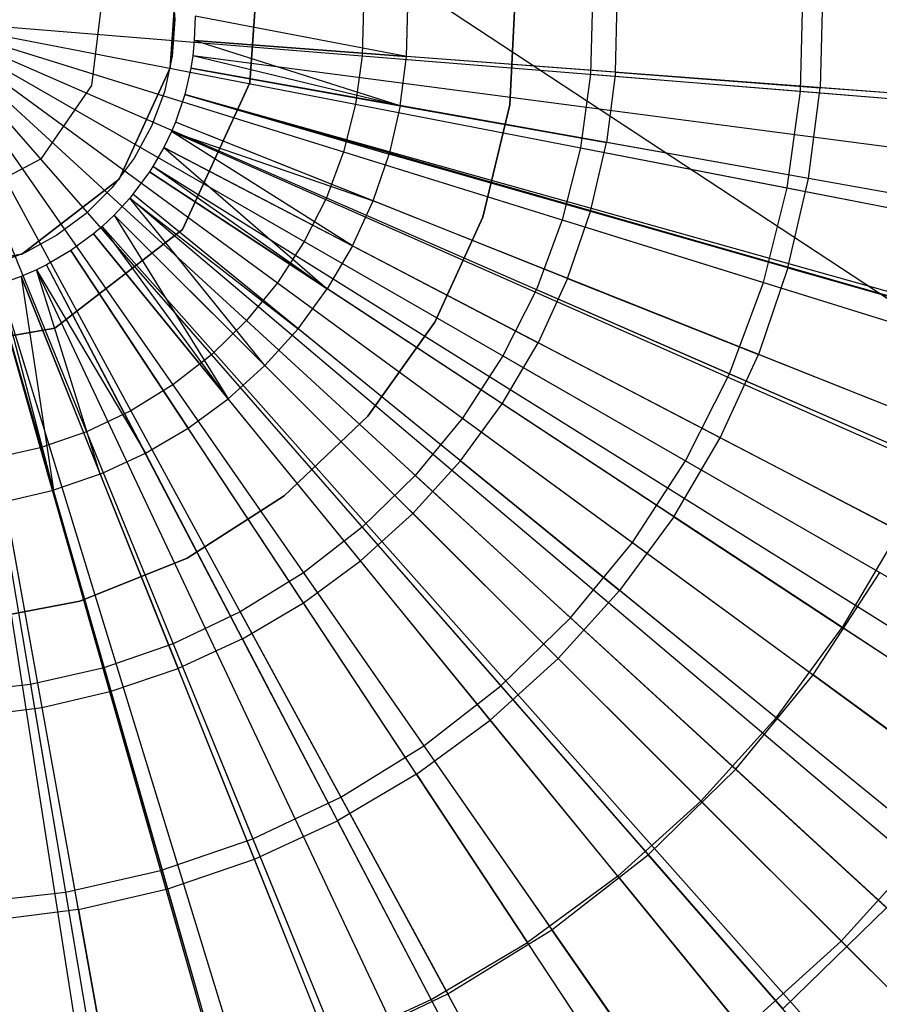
# Model space of a CAD drawing. Extents: x 0.2 to 44.2, y -21.9 to 24.
# Tile 138 of 239: x 8.4 to 9.7, y 7.2 to 8.6. Entities that reach past the tile are written whole.
import ezdxf

# ---------------------------------------------------------------- set-up
doc = ezdxf.new("R2010")
doc.units = 0
doc.header["$LTSCALE"] = 2.54
doc.layers.get('0').update_dxf_attribs({"color": 13, "linetype": 'CONTINUOUS'})

# ---------------------------------------------------------------- blocks, each defined once
blk = doc.blocks.new('GRUPUJ_2')
at = {"color": 0}
for p, q in [((4.65, 26.9068, 20.5161), (4.6539, 26.8528, 20.5161)), ((5.6135, 26.8875, 0.3487), (5.6101, 26.7518, 0.3487)), ((5.6135, 26.8875, 0.3487), (5.6101, 26.7518, 0.3487)), ((4.6472, 26.7816, 0.5161), (4.6533, 26.873, 0.5161)), ((4.6533, 26.873, 20.5161), (4.6472, 26.7816, 20.5161)), ((4.6472, 26.7816, 0.5161), (4.6533, 26.873, 0.5161)), ((4.6533, 26.873, 20.5161), (4.6472, 26.7816, 20.5161)), ((4.765, 26.7592, 20.5161), (4.7732, 26.8794, 20.5161)), ((4.7732, 26.8794, 0.5161), (4.765, 26.7592, 0.5161)), ((4.7732, 26.8794, 0.5161), (4.765, 26.7592, 0.5161)), ((4.765, 26.7592, 20.5161), (4.7732, 26.8794, 20.5161)), ((4.9973, 26.7981, 0.4979), (4.9991, 26.8716, 0.4979)), ((4.9973, 26.7981, 0.4979), (4.9991, 26.8716, 0.4979)), ((5.3066, 26.7748, 0.4307), (5.3092, 26.8796, 0.4307)), ((5.3066, 26.7748, 0.4307), (5.3092, 26.8796, 0.4307)), ((4.6838, 26.8577, 0.55), (4.6827, 26.8219, 0.55)), ((4.6838, 26.8577, 0.55), (4.6827, 26.8219, 0.55)), ((4.9973, 26.7981, 0.4979), (4.6838, 26.8577, 0.55)), ((4.9973, 26.7981, 0.4979), (4.6838, 26.8577, 0.55)), ((4.6539, 26.8528, 20.5161), (4.65, 26.7987, 20.5161)), ((4.6827, 26.8219, 0.55), (4.6804, 26.7993, 0.55)), ((4.6827, 26.8219, 0.55), (4.6804, 26.7993, 0.55)), ((4.6827, 26.8219, 0.55), (4.9973, 26.7981, 0.4979)), ((4.988, 26.7252, 0.4979), (4.6827, 26.8219, 0.55)), ((4.988, 26.7252, 0.4979), (4.6827, 26.8219, 0.55)), ((4.6827, 26.8219, 0.55), (4.9973, 26.7981, 0.4979)), ((6.5175, 26.6833), (4.6827, 26.8219, 0.55)), ((6.5175, 26.6833), (4.6827, 26.8219, 0.55)), ((4.65, 26.7987, 20.5161), (4.6385, 26.7457, 20.5161)), ((4.6804, 26.7993, 0.55), (4.6775, 26.7807, 0.55)), ((4.6804, 26.7993, 0.55), (4.6775, 26.7807, 0.55)), ((4.988, 26.7252, 0.4979), (4.6804, 26.7993, 0.55)), ((4.988, 26.7252, 0.4979), (4.6804, 26.7993, 0.55)), ((6.5047, 26.5596), (4.6804, 26.7993, 0.55)), ((6.5047, 26.5596), (4.6804, 26.7993, 0.55)), ((4.988, 26.7252, 0.4979), (4.9973, 26.7981, 0.4979)), ((4.988, 26.7252, 0.4979), (4.9973, 26.7981, 0.4979)), ((5.3066, 26.7748, 0.4307), (4.9973, 26.7981, 0.4979)), ((5.3066, 26.7748, 0.4307), (4.9973, 26.7981, 0.4979)), ((4.5714, 26.6163, 0.5161), (4.6472, 26.7816, 0.5161)), ((4.6472, 26.7816, 20.5161), (4.5714, 26.6163, 20.5161)), ((4.5714, 26.6163, 0.5161), (4.6472, 26.7816, 0.5161)), ((4.6472, 26.7816, 20.5161), (4.5714, 26.6163, 20.5161)), ((4.6472, 26.7816, 0.5161), (4.6472, 26.7816, 20.5161)), ((4.6472, 26.7816, 0.5161), (4.6472, 26.7816, 20.5161)), ((4.6775, 26.7807, 0.55), (4.6686, 26.742, 0.55)), ((4.6775, 26.7807, 0.55), (4.6686, 26.742, 0.55)), ((4.6775, 26.7807, 0.55), (4.988, 26.7252, 0.4979)), ((4.6775, 26.7807, 0.55), (4.988, 26.7252, 0.4979)), ((6.4888, 26.4572), (4.6775, 26.7807, 0.55)), ((6.4888, 26.4572), (4.6775, 26.7807, 0.55)), ((5.3066, 26.7748, 0.4307), (5.2934, 26.6707, 0.4307)), ((5.3066, 26.7748, 0.4307), (5.2934, 26.6707, 0.4307)), ((5.3066, 26.7748, 0.4307), (5.6101, 26.7518, 0.3487)), ((5.3066, 26.7748, 0.4307), (5.6101, 26.7518, 0.3487)), ((4.765, 26.7592, 0.5161), (4.6653, 26.5416, 0.5161)), ((4.6653, 26.5416, 20.5161), (4.765, 26.7592, 20.5161)), ((4.765, 26.7592, 0.5161), (4.6653, 26.5416, 0.5161)), ((4.6653, 26.5416, 20.5161), (4.765, 26.7592, 20.5161)), ((4.765, 26.7592, 20.5161), (4.765, 26.7592, 0.5161)), ((4.765, 26.7592, 20.5161), (4.765, 26.7592, 0.5161)), ((5.593, 26.6172, 0.3487), (5.6101, 26.7518, 0.3487)), ((5.593, 26.6172, 0.3487), (5.6101, 26.7518, 0.3487)), ((5.9081, 26.7293, 0.2518), (5.6101, 26.7518, 0.3487)), ((5.9081, 26.7293, 0.2518), (5.6101, 26.7518, 0.3487)), ((4.6385, 26.7457, 20.5161), (4.6195, 26.6949, 20.5161)), ((4.6686, 26.742, 0.55), (4.6547, 26.7009, 0.55)), ((4.6686, 26.742, 0.55), (4.6547, 26.7009, 0.55)), ((4.6686, 26.742, 0.55), (4.9715, 26.6536, 0.4979)), ((4.6686, 26.742, 0.55), (4.9715, 26.6536, 0.4979)), ((6.4375, 26.2351), (4.6686, 26.742, 0.55)), ((6.4403, 26.2451), (4.6686, 26.742, 0.55)), ((6.4403, 26.2451), (4.6686, 26.742, 0.55)), ((6.4375, 26.2351), (4.6686, 26.742, 0.55)), ((4.988, 26.7252, 0.4979), (4.9715, 26.6536, 0.4979)), ((4.988, 26.7252, 0.4979), (4.9715, 26.6536, 0.4979)), ((4.988, 26.7252, 0.4979), (5.2934, 26.6707, 0.4307)), ((4.988, 26.7252, 0.4979), (5.2934, 26.6707, 0.4307)), ((4.6195, 26.6949, 20.5161), (4.5936, 26.6473, 20.5161)), ((4.6547, 26.7009, 0.55), (4.6489, 26.687, 0.55)), ((4.6547, 26.7009, 0.55), (4.6489, 26.687, 0.55)), ((4.9477, 26.5841, 0.4979), (4.6547, 26.7009, 0.55)), ((4.9477, 26.5841, 0.4979), (4.6547, 26.7009, 0.55)), ((6.3639, 26.0194), (4.6547, 26.7009, 0.55)), ((6.3639, 26.0194), (4.6547, 26.7009, 0.55)), ((4.6489, 26.687, 0.55), (4.6374, 26.6632, 0.55)), ((4.6489, 26.687, 0.55), (4.6374, 26.6632, 0.55)), ((4.9171, 26.5173, 0.4979), (4.6489, 26.687, 0.55)), ((4.6489, 26.687, 0.55), (4.9477, 26.5841, 0.4979)), ((4.9171, 26.5173, 0.4979), (4.6489, 26.687, 0.55)), ((4.6489, 26.687, 0.55), (4.9477, 26.5841, 0.4979)), ((6.3317, 25.943), (4.6489, 26.687, 0.55)), ((6.3317, 25.943), (4.6489, 26.687, 0.55)), ((5.2698, 26.5685, 0.4307), (5.2934, 26.6707, 0.4307)), ((5.2698, 26.5685, 0.4307), (5.2934, 26.6707, 0.4307)), ((5.593, 26.6172, 0.3487), (5.2934, 26.6707, 0.4307)), ((5.593, 26.6172, 0.3487), (5.2934, 26.6707, 0.4307)), ((4.6374, 26.6632, 0.55), (4.6215, 26.6353, 0.55)), ((4.6374, 26.6632, 0.55), (4.6215, 26.6353, 0.55)), ((4.6374, 26.6632, 0.55), (4.9171, 26.5173, 0.4979)), ((4.6374, 26.6632, 0.55), (4.9171, 26.5173, 0.4979)), ((4.6374, 26.6632, 0.55), (4.8798, 26.4539, 0.4979)), ((4.6374, 26.6632, 0.55), (4.8798, 26.4539, 0.4979)), ((6.2688, 25.8122), (4.6374, 26.6632, 0.55)), ((6.2688, 25.8122), (4.6374, 26.6632, 0.55)), ((4.9477, 26.5841, 0.4979), (4.9715, 26.6536, 0.4979)), ((4.9477, 26.5841, 0.4979), (4.9715, 26.6536, 0.4979)), ((5.2698, 26.5685, 0.4307), (4.9715, 26.6536, 0.4979)), ((5.2698, 26.5685, 0.4307), (4.9715, 26.6536, 0.4979)), ((4.5936, 26.6473, 20.5161), (4.5611, 26.6039, 20.5161)), ((4.6215, 26.6353, 0.55), (4.6164, 26.6273, 0.55)), ((4.6215, 26.6353, 0.55), (4.6164, 26.6273, 0.55)), ((4.8798, 26.4539, 0.4979), (4.6215, 26.6353, 0.55)), ((4.8798, 26.4539, 0.4979), (4.6215, 26.6353, 0.55)), ((6.1813, 25.6594), (4.6215, 26.6353, 0.55)), ((6.1813, 25.6594), (4.6215, 26.6353, 0.55)), ((4.6164, 26.6273, 0.55), (4.5918, 26.5939, 0.55)), ((4.6164, 26.6273, 0.55), (4.5918, 26.5939, 0.55)), ((4.6164, 26.6273, 0.55), (4.8798, 26.4539, 0.4979)), ((4.6164, 26.6273, 0.55), (4.8798, 26.4539, 0.4979)), ((6.1533, 25.6158), (4.6164, 26.6273, 0.55)), ((6.1533, 25.6158), (4.6164, 26.6273, 0.55)), ((4.4274, 26.5051, 0.5161), (4.5714, 26.6163, 0.5161)), ((4.5714, 26.6163, 20.5161), (4.4274, 26.5051, 20.5161)), ((4.4274, 26.5051, 0.5161), (4.5714, 26.6163, 0.5161)), ((4.5714, 26.6163, 20.5161), (4.4274, 26.5051, 20.5161)), ((4.5714, 26.6163, 0.5161), (4.5714, 26.6163, 20.5161)), ((4.5714, 26.6163, 0.5161), (4.5714, 26.6163, 20.5161)), ((5.5624, 26.4849, 0.3487), (5.593, 26.6172, 0.3487)), ((5.5624, 26.4849, 0.3487), (5.593, 26.6172, 0.3487)), ((5.8872, 26.5646, 0.2518), (5.593, 26.6172, 0.3487)), ((5.8872, 26.5646, 0.2518), (5.593, 26.6172, 0.3487)), ((4.5611, 26.6039, 20.5161), (4.5227, 26.5656, 20.5161)), ((4.5918, 26.5939, 0.55), (4.587, 26.588, 0.55)), ((4.5918, 26.5939, 0.55), (4.587, 26.588, 0.55)), ((4.8364, 26.3947, 0.4979), (4.5918, 26.5939, 0.55)), ((4.8364, 26.3947, 0.4979), (4.5918, 26.5939, 0.55)), ((6.0185, 25.432), (4.5918, 26.5939, 0.55)), ((6.0185, 25.432), (4.5918, 26.5939, 0.55)), ((4.587, 26.588, 0.55), (4.564, 26.563, 0.55)), ((4.587, 26.588, 0.55), (4.564, 26.563, 0.55)), ((4.7872, 26.3401, 0.4979), (4.587, 26.588, 0.55)), ((4.587, 26.588, 0.55), (4.8364, 26.3947, 0.4979)), ((4.7872, 26.3401, 0.4979), (4.587, 26.588, 0.55)), ((4.587, 26.588, 0.55), (4.8364, 26.3947, 0.4979)), ((5.9921, 25.4001), (4.587, 26.588, 0.55)), ((5.9921, 25.4001), (4.587, 26.588, 0.55)), ((4.9171, 26.5173, 0.4979), (4.9477, 26.5841, 0.4979)), ((4.9171, 26.5173, 0.4979), (4.9477, 26.5841, 0.4979)), ((5.2359, 26.4692, 0.4307), (4.9477, 26.5841, 0.4979)), ((5.2359, 26.4692, 0.4307), (4.9477, 26.5841, 0.4979)), ((4.5227, 26.5656, 20.5161), (4.4793, 26.5331, 20.5161)), ((4.564, 26.563, 0.55), (4.5461, 26.5462, 0.55)), ((4.564, 26.563, 0.55), (4.5461, 26.5462, 0.55)), ((4.564, 26.563, 0.55), (4.7872, 26.3401, 0.4979)), ((4.564, 26.563, 0.55), (4.7872, 26.3401, 0.4979)), ((4.564, 26.563, 0.55), (4.7327, 26.2908, 0.4979)), ((4.564, 26.563, 0.55), (4.7327, 26.2908, 0.4979)), ((5.8659, 25.2627), (4.564, 26.563, 0.55)), ((5.8659, 25.2627), (4.564, 26.563, 0.55)), ((5.2359, 26.4692, 0.4307), (5.2698, 26.5685, 0.4307)), ((5.2359, 26.4692, 0.4307), (5.2698, 26.5685, 0.4307)), ((5.5624, 26.4849, 0.3487), (5.2698, 26.5685, 0.4307)), ((5.5624, 26.4849, 0.3487), (5.2698, 26.5685, 0.4307)), ((4.4793, 26.5331, 20.5161), (4.4317, 26.5071, 20.5161)), ((4.4759, 26.3954, 20.5161), (4.6653, 26.5416, 20.5161)), ((4.6653, 26.5416, 0.5161), (4.4759, 26.3954, 0.5161)), ((4.6653, 26.5416, 0.5161), (4.4759, 26.3954, 0.5161)), ((4.4759, 26.3954, 20.5161), (4.6653, 26.5416, 20.5161)), ((4.5332, 26.5352, 0.55), (4.4997, 26.5106, 0.55)), ((4.5332, 26.5352, 0.55), (4.4997, 26.5106, 0.55)), ((4.5461, 26.5462, 0.55), (4.5332, 26.5352, 0.55)), ((4.5461, 26.5462, 0.55), (4.5332, 26.5352, 0.55)), ((4.5332, 26.5352, 0.55), (4.7327, 26.2908, 0.4979)), ((4.5332, 26.5352, 0.55), (4.7327, 26.2908, 0.4979)), ((5.6968, 25.1099), (4.5332, 26.5352, 0.55)), ((5.6968, 25.1099), (4.5332, 26.5352, 0.55)), ((4.7327, 26.2908, 0.4979), (4.5461, 26.5462, 0.55)), ((4.7327, 26.2908, 0.4979), (4.5461, 26.5462, 0.55)), ((5.7678, 25.1703), (4.5461, 26.5462, 0.55)), ((5.7678, 25.1703), (4.5461, 26.5462, 0.55)), ((4.6653, 26.5416, 20.5161), (4.6653, 26.5416, 0.5161)), ((4.6653, 26.5416, 20.5161), (4.6653, 26.5416, 0.5161)), ((4.2483, 26.4736, 0.5161), (4.4274, 26.5051, 0.5161)), ((4.4274, 26.5051, 20.5161), (4.2483, 26.4736, 20.5161)), ((4.2483, 26.4736, 0.5161), (4.4274, 26.5051, 0.5161)), ((4.4274, 26.5051, 20.5161), (4.2483, 26.4736, 20.5161)), ((4.4317, 26.5071, 20.5161), (4.3809, 26.4881, 20.5161)), ((4.4274, 26.5051, 0.5161), (4.4274, 26.5051, 20.5161)), ((4.4274, 26.5051, 0.5161), (4.4274, 26.5051, 20.5161)), ((4.4997, 26.5106, 0.55), (4.4639, 26.4895, 0.55)), ((4.4997, 26.5106, 0.55), (4.4639, 26.4895, 0.55)), ((4.4997, 26.5106, 0.55), (4.6735, 26.2473, 0.4979)), ((4.4997, 26.5106, 0.55), (4.6735, 26.2473, 0.4979)), ((5.5132, 24.9748), (4.4997, 26.5106, 0.55)), ((5.5132, 24.9748), (4.4997, 26.5106, 0.55)), ((4.9171, 26.5173, 0.4979), (4.8798, 26.4539, 0.4979)), ((4.9171, 26.5173, 0.4979), (4.8798, 26.4539, 0.4979)), ((4.9171, 26.5173, 0.4979), (5.1922, 26.3738, 0.4307)), ((4.9171, 26.5173, 0.4979), (5.1922, 26.3738, 0.4307)), ((4.4639, 26.4895, 0.55), (4.4487, 26.4819, 0.55)), ((4.4639, 26.4895, 0.55), (4.4487, 26.4819, 0.55)), ((4.6102, 26.21, 0.4979), (4.4639, 26.4895, 0.55)), ((4.6102, 26.21, 0.4979), (4.4639, 26.4895, 0.55)), ((5.3169, 24.8591), (4.4639, 26.4895, 0.55)), ((5.3169, 24.8591), (4.4639, 26.4895, 0.55)), ((4.4487, 26.4819, 0.55), (4.4262, 26.4721, 0.55)), ((4.4487, 26.4819, 0.55), (4.4262, 26.4721, 0.55)), ((4.5434, 26.1792, 0.4979), (4.4487, 26.4819, 0.55)), ((4.4487, 26.4819, 0.55), (4.6102, 26.21, 0.4979)), ((4.5434, 26.1792, 0.4979), (4.4487, 26.4819, 0.55)), ((4.4487, 26.4819, 0.55), (4.6102, 26.21, 0.4979)), ((5.2333, 24.8176), (4.4487, 26.4819, 0.55)), ((5.2333, 24.8176), (4.4487, 26.4819, 0.55)), ((5.5624, 26.4849, 0.3487), (5.5186, 26.3564, 0.3487)), ((5.5624, 26.4849, 0.3487), (5.5186, 26.3564, 0.3487)), ((5.5624, 26.4849, 0.3487), (5.8498, 26.4029, 0.2518)), ((5.5624, 26.4849, 0.3487), (5.8498, 26.4029, 0.2518)), ((4.4262, 26.4721, 0.55), (4.3942, 26.4608, 0.55)), ((4.4262, 26.4721, 0.55), (4.3942, 26.4608, 0.55)), ((4.4739, 26.1554, 0.4979), (4.3942, 26.4608, 0.55)), ((4.4739, 26.1554, 0.4979), (4.3942, 26.4608, 0.55)), ((4.9339, 24.7017), (4.3942, 26.4608, 0.55)), ((4.9339, 24.7017), (4.3942, 26.4608, 0.55)), ((4.4262, 26.4721, 0.55), (4.5434, 26.1792, 0.4979)), ((4.4262, 26.4721, 0.55), (4.5434, 26.1792, 0.4979)), ((4.4262, 26.4721, 0.55), (4.4739, 26.1554, 0.4979)), ((4.4262, 26.4721, 0.55), (4.4739, 26.1554, 0.4979)), ((5.1098, 24.7638), (4.4262, 26.4721, 0.55)), ((5.1098, 24.7638), (4.4262, 26.4721, 0.55)), ((5.2359, 26.4692, 0.4307), (5.1922, 26.3738, 0.4307)), ((5.2359, 26.4692, 0.4307), (5.1922, 26.3738, 0.4307)), ((5.2359, 26.4692, 0.4307), (5.5186, 26.3564, 0.3487)), ((5.2359, 26.4692, 0.4307), (5.5186, 26.3564, 0.3487)), ((4.6211, 24.6297), (4.3371, 26.4477, 0.55)), ((4.6211, 24.6297), (4.3371, 26.4477, 0.55)), ((4.6722, 24.6383), (4.3465, 26.4492, 0.55)), ((4.6722, 24.6383), (4.3465, 26.4492, 0.55)), ((4.3869, 26.4586, 0.55), (4.4739, 26.1554, 0.4979)), ((4.3869, 26.4586, 0.55), (4.4739, 26.1554, 0.4979)), ((4.8942, 24.6899), (4.3869, 26.4586, 0.55)), ((4.8942, 24.6899), (4.3869, 26.4586, 0.55)), ((4.8364, 26.3947, 0.4979), (4.8798, 26.4539, 0.4979)), ((4.8364, 26.3947, 0.4979), (4.8798, 26.4539, 0.4979)), ((5.139, 26.2834, 0.4307), (4.8798, 26.4539, 0.4979)), ((5.139, 26.2834, 0.4307), (4.8798, 26.4539, 0.4979)), ((4.2402, 26.3539, 20.5161), (4.4759, 26.3954, 20.5161)), ((4.4759, 26.3954, 0.5161), (4.2402, 26.3539, 0.5161)), ((4.4759, 26.3954, 0.5161), (4.2402, 26.3539, 0.5161)), ((4.2402, 26.3539, 20.5161), (4.4759, 26.3954, 20.5161)), ((4.4759, 26.3954, 20.5161), (4.4759, 26.3954, 0.5161)), ((4.4759, 26.3954, 20.5161), (4.4759, 26.3954, 0.5161)), ((4.7872, 26.3401, 0.4979), (4.8364, 26.3947, 0.4979)), ((4.7872, 26.3401, 0.4979), (4.8364, 26.3947, 0.4979)), ((5.077, 26.1988, 0.4307), (4.8364, 26.3947, 0.4979)), ((5.077, 26.1988, 0.4307), (4.8364, 26.3947, 0.4979)), ((5.139, 26.2834, 0.4307), (5.1922, 26.3738, 0.4307)), ((5.139, 26.2834, 0.4307), (5.1922, 26.3738, 0.4307)), ((5.462, 26.2331, 0.3487), (5.1922, 26.3738, 0.4307)), ((5.462, 26.2331, 0.3487), (5.1922, 26.3738, 0.4307)), ((5.462, 26.2331, 0.3487), (5.5186, 26.3564, 0.3487)), ((5.462, 26.2331, 0.3487), (5.5186, 26.3564, 0.3487)), ((5.7962, 26.2458, 0.2518), (5.5186, 26.3564, 0.3487)), ((5.7962, 26.2458, 0.2518), (5.5186, 26.3564, 0.3487)), ((4.7872, 26.3401, 0.4979), (4.7327, 26.2908, 0.4979)), ((4.7872, 26.3401, 0.4979), (4.7327, 26.2908, 0.4979)), ((4.7872, 26.3401, 0.4979), (5.0067, 26.1209, 0.4307)), ((4.7872, 26.3401, 0.4979), (5.0067, 26.1209, 0.4307)), ((4.6735, 26.2473, 0.4979), (4.7327, 26.2908, 0.4979)), ((4.6735, 26.2473, 0.4979), (4.7327, 26.2908, 0.4979)), ((4.9289, 26.0505, 0.4307), (4.7327, 26.2908, 0.4979)), ((4.9289, 26.0505, 0.4307), (4.7327, 26.2908, 0.4979)), ((5.077, 26.1988, 0.4307), (5.139, 26.2834, 0.4307)), ((5.077, 26.1988, 0.4307), (5.139, 26.2834, 0.4307)), ((5.3932, 26.116, 0.3487), (5.139, 26.2834, 0.4307)), ((5.3932, 26.116, 0.3487), (5.139, 26.2834, 0.4307)), ((4.6102, 26.21, 0.4979), (4.6735, 26.2473, 0.4979)), ((4.6102, 26.21, 0.4979), (4.6735, 26.2473, 0.4979)), ((4.8443, 25.9883, 0.4307), (4.6735, 26.2473, 0.4979)), ((4.8443, 25.9883, 0.4307), (4.6735, 26.2473, 0.4979)), ((5.3932, 26.116, 0.3487), (5.462, 26.2331, 0.3487)), ((5.3932, 26.116, 0.3487), (5.462, 26.2331, 0.3487)), ((5.727, 26.0949, 0.2518), (5.462, 26.2331, 0.3487)), ((5.727, 26.0949, 0.2518), (5.462, 26.2331, 0.3487)), ((4.5434, 26.1792, 0.4979), (4.6102, 26.21, 0.4979)), ((4.5434, 26.1792, 0.4979), (4.6102, 26.21, 0.4979)), ((4.754, 25.9351, 0.4307), (4.6102, 26.21, 0.4979)), ((4.754, 25.9351, 0.4307), (4.6102, 26.21, 0.4979)), ((5.077, 26.1988, 0.4307), (5.0067, 26.1209, 0.4307)), ((5.077, 26.1988, 0.4307), (5.0067, 26.1209, 0.4307)), ((5.077, 26.1988, 0.4307), (5.3129, 26.0066, 0.3487)), ((5.077, 26.1988, 0.4307), (5.3129, 26.0066, 0.3487)), ((4.5434, 26.1792, 0.4979), (4.4739, 26.1554, 0.4979)), ((4.5434, 26.1792, 0.4979), (4.4739, 26.1554, 0.4979)), ((4.5434, 26.1792, 0.4979), (4.6587, 25.8912, 0.4307)), ((4.5434, 26.1792, 0.4979), (4.6587, 25.8912, 0.4307)), ((4.4023, 26.1388, 0.4979), (4.4739, 26.1554, 0.4979)), ((4.4023, 26.1388, 0.4979), (4.4739, 26.1554, 0.4979)), ((4.5594, 25.8572, 0.4307), (4.4739, 26.1554, 0.4979)), ((4.5594, 25.8572, 0.4307), (4.4739, 26.1554, 0.4979)), ((4.4572, 25.8334, 0.4307), (4.4023, 26.1388, 0.4979)), ((4.4572, 25.8334, 0.4307), (4.4023, 26.1388, 0.4979)), ((4.9289, 26.0505, 0.4307), (5.0067, 26.1209, 0.4307)), ((4.9289, 26.0505, 0.4307), (5.0067, 26.1209, 0.4307)), ((5.222, 25.9058, 0.3487), (5.0067, 26.1209, 0.4307)), ((5.222, 25.9058, 0.3487), (5.0067, 26.1209, 0.4307)), ((5.3932, 26.116, 0.3487), (5.3129, 26.0066, 0.3487)), ((5.3932, 26.116, 0.3487), (5.3129, 26.0066, 0.3487)), ((5.3932, 26.116, 0.3487), (5.6428, 25.9517, 0.2518)), ((5.3932, 26.116, 0.3487), (5.6428, 25.9517, 0.2518)), ((5.727, 26.0949, 0.2518), (5.6428, 25.9517, 0.2518)), ((5.727, 26.0949, 0.2518), (5.6428, 25.9517, 0.2518)), ((4.8443, 25.9883, 0.4307), (4.9289, 26.0505, 0.4307)), ((4.8443, 25.9883, 0.4307), (4.9289, 26.0505, 0.4307)), ((5.1213, 25.8147, 0.3487), (4.9289, 26.0505, 0.4307)), ((5.1213, 25.8147, 0.3487), (4.9289, 26.0505, 0.4307)), ((5.222, 25.9058, 0.3487), (5.3129, 26.0066, 0.3487)), ((5.222, 25.9058, 0.3487), (5.3129, 26.0066, 0.3487)), ((5.5447, 25.8179, 0.2518), (5.3129, 26.0066, 0.3487)), ((5.5447, 25.8179, 0.2518), (5.3129, 26.0066, 0.3487)), ((4.754, 25.9351, 0.4307), (4.8443, 25.9883, 0.4307)), ((4.754, 25.9351, 0.4307), (4.8443, 25.9883, 0.4307)), ((5.012, 25.7343, 0.3487), (4.8443, 25.9883, 0.4307)), ((5.012, 25.7343, 0.3487), (4.8443, 25.9883, 0.4307)), ((5.5447, 25.8179, 0.2518), (5.6428, 25.9517, 0.2518)), ((5.5447, 25.8179, 0.2518), (5.6428, 25.9517, 0.2518)), ((5.8882, 25.7902, 0.1401), (5.6428, 25.9517, 0.2518)), ((5.8882, 25.7902, 0.1401), (5.6428, 25.9517, 0.2518)), ((4.754, 25.9351, 0.4307), (4.6587, 25.8912, 0.4307)), ((4.754, 25.9351, 0.4307), (4.6587, 25.8912, 0.4307)), ((4.754, 25.9351, 0.4307), (4.895, 25.6654, 0.3487)), ((4.754, 25.9351, 0.4307), (4.895, 25.6654, 0.3487)), ((5.1213, 25.8147, 0.3487), (5.222, 25.9058, 0.3487)), ((5.1213, 25.8147, 0.3487), (5.222, 25.9058, 0.3487)), ((5.4335, 25.6946, 0.2518), (5.222, 25.9058, 0.3487)), ((5.4335, 25.6946, 0.2518), (5.222, 25.9058, 0.3487)), ((4.5594, 25.8572, 0.4307), (4.6587, 25.8912, 0.4307)), ((4.5594, 25.8572, 0.4307), (4.6587, 25.8912, 0.4307)), ((4.7717, 25.6086, 0.3487), (4.6587, 25.8912, 0.4307)), ((4.7717, 25.6086, 0.3487), (4.6587, 25.8912, 0.4307)), ((4.4572, 25.8334, 0.4307), (4.5594, 25.8572, 0.4307)), ((4.4572, 25.8334, 0.4307), (4.5594, 25.8572, 0.4307)), ((4.6433, 25.5647, 0.3487), (4.5594, 25.8572, 0.4307)), ((4.6433, 25.5647, 0.3487), (4.5594, 25.8572, 0.4307)), ((4.3532, 25.8201, 0.4307), (4.4572, 25.8334, 0.4307)), ((4.3532, 25.8201, 0.4307), (4.4572, 25.8334, 0.4307)), ((4.5111, 25.5339, 0.3487), (4.4572, 25.8334, 0.4307)), ((4.5111, 25.5339, 0.3487), (4.4572, 25.8334, 0.4307)), ((5.4335, 25.6946, 0.2518), (5.5447, 25.8179, 0.2518)), ((5.4335, 25.6946, 0.2518), (5.5447, 25.8179, 0.2518)), ((5.7724, 25.6324, 0.1401), (5.5447, 25.8179, 0.2518)), ((5.7724, 25.6324, 0.1401), (5.5447, 25.8179, 0.2518)), ((5.012, 25.7343, 0.3487), (5.1213, 25.8147, 0.3487)), ((5.012, 25.7343, 0.3487), (5.1213, 25.8147, 0.3487)), ((5.3103, 25.5832, 0.2518), (5.1213, 25.8147, 0.3487)), ((5.3103, 25.5832, 0.2518), (5.1213, 25.8147, 0.3487)), ((5.012, 25.7343, 0.3487), (4.895, 25.6654, 0.3487)), ((5.012, 25.7343, 0.3487), (4.895, 25.6654, 0.3487)), ((5.012, 25.7343, 0.3487), (5.1766, 25.4849, 0.2518)), ((5.012, 25.7343, 0.3487), (5.1766, 25.4849, 0.2518)), ((5.3103, 25.5832, 0.2518), (5.4335, 25.6946, 0.2518)), ((5.3103, 25.5832, 0.2518), (5.4335, 25.6946, 0.2518)), ((5.6413, 25.487, 0.1401), (5.4335, 25.6946, 0.2518)), ((5.6413, 25.487, 0.1401), (5.4335, 25.6946, 0.2518)), ((4.7717, 25.6086, 0.3487), (4.895, 25.6654, 0.3487)), ((4.7717, 25.6086, 0.3487), (4.895, 25.6654, 0.3487)), ((5.0336, 25.4006, 0.2518), (4.895, 25.6654, 0.3487)), ((5.0336, 25.4006, 0.2518), (4.895, 25.6654, 0.3487)), ((5.6413, 25.487, 0.1401), (5.7724, 25.6324, 0.1401)), ((5.6413, 25.487, 0.1401), (5.7724, 25.6324, 0.1401)), ((4.6433, 25.5647, 0.3487), (4.7717, 25.6086, 0.3487)), ((4.6433, 25.5647, 0.3487), (4.7717, 25.6086, 0.3487)), ((4.8828, 25.3312, 0.2518), (4.7717, 25.6086, 0.3487)), ((4.8828, 25.3312, 0.2518), (4.7717, 25.6086, 0.3487)), ((5.3103, 25.5832, 0.2518), (5.1766, 25.4849, 0.2518)), ((5.3103, 25.5832, 0.2518), (5.1766, 25.4849, 0.2518)), ((5.3103, 25.5832, 0.2518), (5.4961, 25.3557, 0.1401)), ((5.3103, 25.5832, 0.2518), (5.4961, 25.3557, 0.1401)), ((4.5111, 25.5339, 0.3487), (4.6433, 25.5647, 0.3487)), ((4.5111, 25.5339, 0.3487), (4.6433, 25.5647, 0.3487)), ((4.7257, 25.2774, 0.2518), (4.6433, 25.5647, 0.3487)), ((4.7257, 25.2774, 0.2518), (4.6433, 25.5647, 0.3487)), ((4.5111, 25.5339, 0.3487), (4.3765, 25.5167, 0.3487)), ((4.5111, 25.5339, 0.3487), (4.3765, 25.5167, 0.3487)), ((4.5111, 25.5339, 0.3487), (4.564, 25.2398, 0.2518)), ((4.5111, 25.5339, 0.3487), (4.564, 25.2398, 0.2518)), ((5.0336, 25.4006, 0.2518), (5.1766, 25.4849, 0.2518)), ((5.0336, 25.4006, 0.2518), (5.1766, 25.4849, 0.2518)), ((5.3384, 25.2397, 0.1401), (5.1766, 25.4849, 0.2518)), ((5.3384, 25.2397, 0.1401), (5.1766, 25.4849, 0.2518)), ((5.6413, 25.487, 0.1401), (5.4961, 25.3557, 0.1401)), ((5.6413, 25.487, 0.1401), (5.4961, 25.3557, 0.1401)), ((5.6413, 25.487, 0.1401), (5.8355, 25.2931, 0.0202)), ((5.6413, 25.487, 0.1401), (5.8355, 25.2931, 0.0202)), ((4.8828, 25.3312, 0.2518), (5.0336, 25.4006, 0.2518)), ((4.8828, 25.3312, 0.2518), (5.0336, 25.4006, 0.2518)), ((5.1697, 25.1403, 0.1401), (5.0336, 25.4006, 0.2518)), ((5.1697, 25.1403, 0.1401), (5.0336, 25.4006, 0.2518))]:
    blk.add_line(p, q, dxfattribs=at)
blk = doc.blocks.new('KARO-10934_STL')
at = {"color": 0}
for p, q in [((8.259, 9.1615, 125.8858), (22.1855, 0, 125.7675)), ((8.259, 9.1615, 125.8858), (22.1855, 0, 125.7675)), ((9.13, 8.6836, 13.1853), (9.1219, 8.5126, 13.1853)), ((9.1219, 8.5126, 9.1853), (9.13, 8.6836, 9.1853)), ((9.13, 8.6836, 13.1853), (9.1219, 8.5126, 13.1853)), ((9.1219, 8.5126, 9.1853), (9.13, 8.6836, 9.1853)), ((8.5024, 8.5414, 125.882), (8.5183, 8.6721, 125.8824)), ((8.5024, 8.5414, 125.882), (8.5183, 8.6721, 125.8824)), ((8.5024, 8.5414, 33.385), (8.5183, 8.6721, 33.385)), ((8.5024, 8.5414, 33.385), (8.5183, 8.6721, 33.385)), ((8.4277, 8.4331, 125.882), (8.5024, 8.5414, 125.882)), ((8.4277, 8.4331, 125.882), (8.5024, 8.5414, 125.882)), ((8.4277, 8.4331, 33.385), (8.5024, 8.5414, 33.385)), ((8.4277, 8.4331, 33.385), (8.5024, 8.5414, 33.385)), ((8.5024, 8.5414, 125.882), (8.5024, 8.5414, 33.385)), ((8.5024, 8.5414, 125.882), (8.5024, 8.5414, 33.385)), ((9.1219, 8.5126, 13.1853), (9.0816, 8.3464, 13.1853)), ((9.0816, 8.3464, 9.1853), (9.1219, 8.5126, 9.1853)), ((9.1219, 8.5126, 13.1853), (9.0816, 8.3464, 13.1853)), ((9.0816, 8.3464, 9.1853), (9.1219, 8.5126, 9.1853)), ((9.1219, 8.5126, 13.1853), (9.1219, 8.5126, 9.1853)), ((9.1219, 8.5126, 13.1853), (9.1219, 8.5126, 9.1853)), ((8.3111, 8.3719, 125.8825), (8.4277, 8.4331, 125.882)), ((8.3111, 8.3719, 125.8825), (8.4277, 8.4331, 125.882)), ((8.3111, 8.3719, 33.385), (8.4277, 8.4331, 33.385)), ((8.3111, 8.3719, 33.385), (8.4277, 8.4331, 33.385)), ((8.4277, 8.4331, 125.882), (8.4277, 8.4331, 33.385)), ((8.4277, 8.4331, 125.882), (8.4277, 8.4331, 33.385)), ((9.0816, 8.3464, 13.1853), (9.0105, 8.1907, 13.1853)), ((9.0105, 8.1907, 9.1853), (9.0816, 8.3464, 9.1853)), ((9.0816, 8.3464, 13.1853), (9.0105, 8.1907, 13.1853)), ((9.0105, 8.1907, 9.1853), (9.0816, 8.3464, 9.1853)), ((9.0816, 8.3464, 13.1853), (9.0816, 8.3464, 9.1853)), ((9.0816, 8.3464, 13.1853), (9.0816, 8.3464, 9.1853)), ((9.0105, 8.1907, 13.1853), (8.9112, 8.0514, 13.1853)), ((8.9112, 8.0514, 9.1853), (9.0105, 8.1907, 9.1853)), ((9.0105, 8.1907, 13.1853), (8.9112, 8.0514, 13.1853)), ((8.9112, 8.0514, 9.1853), (9.0105, 8.1907, 9.1853)), ((9.0105, 8.1907, 13.1853), (9.0105, 8.1907, 9.1853)), ((9.0105, 8.1907, 13.1853), (9.0105, 8.1907, 9.1853)), ((8.9112, 8.0514, 13.1853), (8.7874, 7.9333, 13.1853)), ((8.7874, 7.9333, 9.1853), (8.9112, 8.0514, 9.1853)), ((8.9112, 8.0514, 13.1853), (8.7874, 7.9333, 13.1853)), ((8.7874, 7.9333, 9.1853), (8.9112, 8.0514, 9.1853)), ((8.9112, 8.0514, 13.1853), (8.9112, 8.0514, 9.1853)), ((8.9112, 8.0514, 13.1853), (8.9112, 8.0514, 9.1853)), ((8.7874, 7.9333, 13.1853), (8.6435, 7.8408, 13.1853)), ((8.6435, 7.8408, 9.1853), (8.7874, 7.9333, 9.1853)), ((8.7874, 7.9333, 13.1853), (8.6435, 7.8408, 13.1853)), ((8.6435, 7.8408, 9.1853), (8.7874, 7.9333, 9.1853)), ((8.7874, 7.9333, 13.1853), (8.7874, 7.9333, 9.1853)), ((8.7874, 7.9333, 13.1853), (8.7874, 7.9333, 9.1853)), ((8.6435, 7.8408, 13.1853), (8.4846, 7.7772, 13.1853)), ((8.4846, 7.7772, 9.1853), (8.6435, 7.8408, 9.1853)), ((8.6435, 7.8408, 13.1853), (8.4846, 7.7772, 13.1853)), ((8.4846, 7.7772, 9.1853), (8.6435, 7.8408, 9.1853)), ((8.6435, 7.8408, 13.1853), (8.6435, 7.8408, 9.1853)), ((8.6435, 7.8408, 13.1853), (8.6435, 7.8408, 9.1853)), ((8.4846, 7.7772, 13.1853), (8.3166, 7.7448, 13.1853)), ((8.3166, 7.7448, 9.1853), (8.4846, 7.7772, 9.1853)), ((8.4846, 7.7772, 13.1853), (8.3166, 7.7448, 13.1853)), ((8.3166, 7.7448, 9.1853), (8.4846, 7.7772, 9.1853)), ((8.4846, 7.7772, 13.1853), (8.4846, 7.7772, 9.1853)), ((8.4846, 7.7772, 13.1853), (8.4846, 7.7772, 9.1853))]:
    blk.add_line(p, q, dxfattribs=at)
blk.add_blockref('GRUPUJ_2', (3.9714, -18.2138, 12.8689), dxfattribs=at)
blk = doc.blocks.new('GRUPUJ_1')
at = {"color": 0}
for p, q in [((9.0218, 30.6083, 11.9162), (9.019, 30.4982, 11.9162)), ((9.0218, 30.6083, 11.9162), (9.019, 30.4982, 11.9162)), ((9.3301, 30.473, 0.145), (9.3338, 30.6174, 0.145)), ((9.3301, 30.473, 0.145), (9.3338, 30.6174, 0.145)), ((8.6825, 30.5984, 0.0364), (8.6806, 30.5257, 0.0364)), ((8.6825, 30.5984, 0.0364), (8.6806, 30.5257, 0.0364)), ((8.0231, 30.5791), (8.2037, 29.9447, 0.0364)), ((8.0231, 30.5791), (8.2724, 29.9684, 0.0364)), ((8.0231, 30.5791), (8.338, 29.9995, 0.0364)), ((8.0231, 30.5791), (8.3999, 30.0377, 0.0364)), ((8.0231, 30.5791), (8.4572, 30.0824, 0.0364)), ((8.0231, 30.5791), (8.5092, 30.1332, 0.0364)), ((8.0231, 30.5791), (8.5553, 30.1893, 0.0364)), ((8.0231, 30.5791), (8.5949, 30.2502, 0.0364)), ((8.0231, 30.5791), (8.2037, 29.9447, 0.0364)), ((8.0231, 30.5791), (8.5092, 30.1332, 0.0364)), ((8.0231, 30.5791), (8.5553, 30.1893, 0.0364)), ((8.0231, 30.5791), (8.2724, 29.9684, 0.0364)), ((8.0231, 30.5791), (8.338, 29.9995, 0.0364)), ((8.0231, 30.5791), (8.3999, 30.0377, 0.0364)), ((8.0231, 30.5791), (8.4572, 30.0824, 0.0364)), ((8.0231, 30.5791), (8.653, 30.3832, 0.0364)), ((8.0231, 30.5791), (8.6707, 30.4537, 0.0364)), ((8.0231, 30.5791), (8.5949, 30.2502, 0.0364)), ((8.0231, 30.5791), (8.6276, 30.3151, 0.0364)), ((8.0231, 30.5791), (8.6707, 30.4537, 0.0364)), ((8.0231, 30.5791), (8.6806, 30.5257, 0.0364)), ((8.0231, 30.5791), (8.6806, 30.5257, 0.0364)), ((8.0231, 30.5791), (8.6276, 30.3151, 0.0364)), ((8.0231, 30.5791), (8.653, 30.3832, 0.0364)), ((8.6806, 30.5257, 0.0364), (8.6707, 30.4537, 0.0364)), ((8.6806, 30.5257, 0.0364), (8.6707, 30.4537, 0.0364)), ((8.6806, 30.5257, 0.0364), (9.3301, 30.473, 0.145)), ((8.6806, 30.5257, 0.0364), (9.3301, 30.473, 0.145)), ((9.019, 30.4982, 11.9162), (9.004, 30.3892, 11.9162)), ((9.019, 30.4982, 11.9162), (9.004, 30.3892, 11.9162)), ((9.019, 30.4982, 11.9162), (9.6612, 30.4461, 11.7705)), ((9.019, 30.4982, 11.9162), (9.6612, 30.4461, 11.7705)), ((9.3105, 30.3298, 0.145), (9.3301, 30.473, 0.145)), ((9.3105, 30.3298, 0.145), (9.3301, 30.473, 0.145)), ((9.3301, 30.473, 0.145), (9.9637, 30.4215, 0.3247)), ((9.3301, 30.473, 0.145), (9.9637, 30.4215, 0.3247)), ((8.6707, 30.4537, 0.0364), (8.653, 30.3832, 0.0364)), ((8.6707, 30.4537, 0.0364), (8.653, 30.3832, 0.0364)), ((8.6707, 30.4537, 0.0364), (9.3105, 30.3298, 0.145)), ((8.6707, 30.4537, 0.0364), (9.3105, 30.3298, 0.145)), ((9.004, 30.3892, 11.9162), (8.9772, 30.2824, 11.9162)), ((9.004, 30.3892, 11.9162), (8.9772, 30.2824, 11.9162)), ((9.004, 30.3892, 11.9162), (9.6366, 30.2667, 11.7705)), ((9.004, 30.3892, 11.9162), (9.6366, 30.2667, 11.7705)), ((8.653, 30.3832, 0.0364), (8.6276, 30.3151, 0.0364)), ((8.653, 30.3832, 0.0364), (8.6276, 30.3151, 0.0364)), ((8.653, 30.3832, 0.0364), (9.2752, 30.1897, 0.145)), ((8.653, 30.3832, 0.0364), (9.2752, 30.1897, 0.145)), ((9.2752, 30.1897, 0.145), (9.3105, 30.3298, 0.145)), ((9.2752, 30.1897, 0.145), (9.3105, 30.3298, 0.145)), ((9.3105, 30.3298, 0.145), (9.9346, 30.209, 0.3247)), ((9.3105, 30.3298, 0.145), (9.9346, 30.209, 0.3247)), ((8.6276, 30.3151, 0.0364), (8.5949, 30.2502, 0.0364)), ((8.6276, 30.3151, 0.0364), (8.5949, 30.2502, 0.0364)), ((8.6276, 30.3151, 0.0364), (9.2248, 30.0544, 0.145)), ((8.6276, 30.3151, 0.0364), (9.2248, 30.0544, 0.145)), ((8.9772, 30.2824, 11.9162), (8.9388, 30.1793, 11.9162)), ((8.9772, 30.2824, 11.9162), (8.9388, 30.1793, 11.9162)), ((8.9772, 30.2824, 11.9162), (9.5925, 30.0911, 11.7705)), ((8.9772, 30.2824, 11.9162), (9.5925, 30.0911, 11.7705)), ((8.5949, 30.2502, 0.0364), (8.5553, 30.1893, 0.0364)), ((8.5949, 30.2502, 0.0364), (8.5553, 30.1893, 0.0364)), ((8.5949, 30.2502, 0.0364), (9.1598, 29.9253, 0.145)), ((8.5949, 30.2502, 0.0364), (9.1598, 29.9253, 0.145)), ((8.5553, 30.1893, 0.0364), (8.5092, 30.1332, 0.0364)), ((8.5553, 30.1893, 0.0364), (8.5092, 30.1332, 0.0364)), ((8.5553, 30.1893, 0.0364), (9.081, 29.8043, 0.145)), ((8.5553, 30.1893, 0.0364), (9.081, 29.8043, 0.145)), ((9.2248, 30.0544, 0.145), (9.2752, 30.1897, 0.145)), ((9.2248, 30.0544, 0.145), (9.2752, 30.1897, 0.145)), ((9.2752, 30.1897, 0.145), (9.8823, 30.0009, 0.3247)), ((9.2752, 30.1897, 0.145), (9.8823, 30.0009, 0.3247)), ((8.9388, 30.1793, 11.9162), (8.8892, 30.081, 11.9162)), ((8.9388, 30.1793, 11.9162), (8.8892, 30.081, 11.9162)), ((8.9388, 30.1793, 11.9162), (9.5293, 29.9214, 11.7705)), ((8.9388, 30.1793, 11.9162), (9.5293, 29.9214, 11.7705)), ((8.5092, 30.1332, 0.0364), (8.4572, 30.0824, 0.0364)), ((8.5092, 30.1332, 0.0364), (8.4572, 30.0824, 0.0364)), ((8.5092, 30.1332, 0.0364), (8.9893, 29.6926, 0.145)), ((8.5092, 30.1332, 0.0364), (8.9893, 29.6926, 0.145)), ((8.4572, 30.0824, 0.0364), (8.3999, 30.0377, 0.0364)), ((8.4572, 30.0824, 0.0364), (8.3999, 30.0377, 0.0364)), ((8.4572, 30.0824, 0.0364), (8.8859, 29.5917, 0.145)), ((8.4572, 30.0824, 0.0364), (8.8859, 29.5917, 0.145)), ((8.8892, 30.081, 11.9162), (8.8292, 29.9887, 11.9162)), ((8.8892, 30.081, 11.9162), (8.8292, 29.9887, 11.9162)), ((8.8892, 30.081, 11.9162), (9.4478, 29.7597, 11.7705)), ((8.8892, 30.081, 11.9162), (9.4478, 29.7597, 11.7705)), ((9.1598, 29.9253, 0.145), (9.2248, 30.0544, 0.145)), ((9.1598, 29.9253, 0.145), (9.2248, 30.0544, 0.145)), ((9.2248, 30.0544, 0.145), (9.8074, 29.7999, 0.3247)), ((9.2248, 30.0544, 0.145), (9.8074, 29.7999, 0.3247)), ((8.3999, 30.0377, 0.0364), (8.338, 29.9995, 0.0364)), ((8.3999, 30.0377, 0.0364), (8.338, 29.9995, 0.0364)), ((8.3999, 30.0377, 0.0364), (8.7721, 29.5028, 0.145)), ((8.3999, 30.0377, 0.0364), (8.7721, 29.5028, 0.145)), ((8.338, 29.9995, 0.0364), (8.2724, 29.9684, 0.0364)), ((8.338, 29.9995, 0.0364), (8.2724, 29.9684, 0.0364)), ((8.338, 29.9995, 0.0364), (8.6491, 29.4269, 0.145)), ((8.338, 29.9995, 0.0364), (8.6491, 29.4269, 0.145)), ((8.8292, 29.9887, 11.9162), (8.7593, 29.9036, 11.9162)), ((8.8292, 29.9887, 11.9162), (8.7593, 29.9036, 11.9162)), ((8.8292, 29.9887, 11.9162), (9.349, 29.608, 11.7705)), ((8.8292, 29.9887, 11.9162), (9.349, 29.608, 11.7705)), ((8.2724, 29.9684, 0.0364), (8.2037, 29.9447, 0.0364)), ((8.2724, 29.9684, 0.0364), (8.2037, 29.9447, 0.0364)), ((8.2724, 29.9684, 0.0364), (8.5186, 29.3651, 0.145)), ((8.2724, 29.9684, 0.0364), (8.5186, 29.3651, 0.145)), ((8.2037, 29.9447, 0.0364), (8.1328, 29.9287, 0.0364)), ((8.2037, 29.9447, 0.0364), (8.1328, 29.9287, 0.0364)), ((8.2037, 29.9447, 0.0364), (8.382, 29.3179, 0.145)), ((8.2037, 29.9447, 0.0364), (8.382, 29.3179, 0.145)), ((8.1328, 29.9287, 0.0364), (8.2411, 29.2861, 0.145)), ((8.1328, 29.9287, 0.0364), (8.2411, 29.2861, 0.145)), ((9.081, 29.8043, 0.145), (9.1598, 29.9253, 0.145)), ((9.081, 29.8043, 0.145), (9.1598, 29.9253, 0.145)), ((9.1598, 29.9253, 0.145), (9.7109, 29.6084, 0.3247)), ((9.1598, 29.9253, 0.145), (9.7109, 29.6084, 0.3247)), ((8.7593, 29.9036, 11.9162), (8.6805, 29.8267, 11.9162)), ((8.7593, 29.9036, 11.9162), (8.6805, 29.8267, 11.9162)), ((8.7593, 29.9036, 11.9162), (9.2341, 29.468, 11.7705)), ((8.7593, 29.9036, 11.9162), (9.2341, 29.468, 11.7705)), ((8.6805, 29.8267, 11.9162), (8.5938, 29.759, 11.9162)), ((8.6805, 29.8267, 11.9162), (8.5938, 29.759, 11.9162)), ((8.6805, 29.8267, 11.9162), (9.1045, 29.3415, 11.7705)), ((8.6805, 29.8267, 11.9162), (9.1045, 29.3415, 11.7705)), ((8.9893, 29.6926, 0.145), (9.081, 29.8043, 0.145)), ((8.9893, 29.6926, 0.145), (9.081, 29.8043, 0.145)), ((9.081, 29.8043, 0.145), (9.5938, 29.4286, 0.3247)), ((9.081, 29.8043, 0.145), (9.5938, 29.4286, 0.3247)), ((8.5938, 29.759, 11.9162), (8.5001, 29.7012, 11.9162)), ((8.5938, 29.759, 11.9162), (8.5001, 29.7012, 11.9162)), ((8.5938, 29.759, 11.9162), (8.9618, 29.2301, 11.7705)), ((8.5938, 29.759, 11.9162), (8.9618, 29.2301, 11.7705)), ((9.349, 29.608, 11.7705), (9.4478, 29.7597, 11.7705)), ((9.349, 29.608, 11.7705), (9.4478, 29.7597, 11.7705)), ((8.5001, 29.7012, 11.9162), (8.4006, 29.6541, 11.9162)), ((8.5001, 29.7012, 11.9162), (8.4006, 29.6541, 11.9162)), ((8.5001, 29.7012, 11.9162), (8.8077, 29.135, 11.7705)), ((8.5001, 29.7012, 11.9162), (8.8077, 29.135, 11.7705)), ((8.8859, 29.5917, 0.145), (8.9893, 29.6926, 0.145)), ((8.8859, 29.5917, 0.145), (8.9893, 29.6926, 0.145)), ((8.9893, 29.6926, 0.145), (9.4577, 29.2628, 0.3247)), ((8.9893, 29.6926, 0.145), (9.4577, 29.2628, 0.3247)), ((8.4006, 29.6541, 11.9162), (8.2966, 29.6181, 11.9162)), ((8.4006, 29.6541, 11.9162), (8.2966, 29.6181, 11.9162)), ((8.4006, 29.6541, 11.9162), (8.6441, 29.0575, 11.7705)), ((8.4006, 29.6541, 11.9162), (8.6441, 29.0575, 11.7705)), ((8.2966, 29.6181, 11.9162), (8.1892, 29.5939, 11.9162)), ((8.2966, 29.6181, 11.9162), (8.1892, 29.5939, 11.9162)), ((8.2966, 29.6181, 11.9162), (8.4729, 28.9984, 11.7705)), ((8.2966, 29.6181, 11.9162), (8.4729, 28.9984, 11.7705)), ((9.2341, 29.468, 11.7705), (9.349, 29.608, 11.7705)), ((9.2341, 29.468, 11.7705), (9.349, 29.608, 11.7705)), ((9.8527, 29.239, 11.5549), (9.349, 29.608, 11.7705)), ((9.8527, 29.239, 11.5549), (9.349, 29.608, 11.7705)), ((8.1892, 29.5939, 11.9162), (8.0798, 29.5816, 11.9162)), ((8.1892, 29.5939, 11.9162), (8.0798, 29.5816, 11.9162)), ((8.1892, 29.5939, 11.9162), (8.2963, 28.9585, 11.7705)), ((8.1892, 29.5939, 11.9162), (8.2963, 28.9585, 11.7705)), ((8.7721, 29.5028, 0.145), (8.8859, 29.5917, 0.145)), ((8.7721, 29.5028, 0.145), (8.8859, 29.5917, 0.145)), ((8.8859, 29.5917, 0.145), (9.3042, 29.113, 0.3247)), ((8.8859, 29.5917, 0.145), (9.3042, 29.113, 0.3247)), ((8.6491, 29.4269, 0.145), (8.7721, 29.5028, 0.145)), ((8.6491, 29.4269, 0.145), (8.7721, 29.5028, 0.145)), ((8.7721, 29.5028, 0.145), (9.1352, 28.981, 0.3247)), ((8.7721, 29.5028, 0.145), (9.1352, 28.981, 0.3247)), ((9.1045, 29.3415, 11.7705), (9.2341, 29.468, 11.7705)), ((9.1045, 29.3415, 11.7705), (9.2341, 29.468, 11.7705)), ((9.6942, 29.0458, 11.5549), (9.2341, 29.468, 11.7705)), ((9.6942, 29.0458, 11.5549), (9.2341, 29.468, 11.7705)), ((8.5186, 29.3651, 0.145), (8.6491, 29.4269, 0.145)), ((8.5186, 29.3651, 0.145), (8.6491, 29.4269, 0.145)), ((8.6491, 29.4269, 0.145), (8.9526, 28.8683, 0.3247)), ((8.6491, 29.4269, 0.145), (8.9526, 28.8683, 0.3247)), ((8.382, 29.3179, 0.145), (8.5186, 29.3651, 0.145)), ((8.382, 29.3179, 0.145), (8.5186, 29.3651, 0.145)), ((8.5186, 29.3651, 0.145), (8.7587, 28.7765, 0.3247)), ((8.5186, 29.3651, 0.145), (8.7587, 28.7765, 0.3247)), ((8.9618, 29.2301, 11.7705), (9.1045, 29.3415, 11.7705)), ((8.9618, 29.2301, 11.7705), (9.1045, 29.3415, 11.7705)), ((9.5154, 28.8713, 11.5549), (9.1045, 29.3415, 11.7705)), ((9.5154, 28.8713, 11.5549), (9.1045, 29.3415, 11.7705)), ((8.2411, 29.2861, 0.145), (8.382, 29.3179, 0.145)), ((8.2411, 29.2861, 0.145), (8.382, 29.3179, 0.145)), ((8.382, 29.3179, 0.145), (8.556, 28.7065, 0.3247)), ((8.382, 29.3179, 0.145), (8.556, 28.7065, 0.3247)), ((8.0975, 29.27, 0.145), (8.2411, 29.2861, 0.145)), ((8.0975, 29.27, 0.145), (8.2411, 29.2861, 0.145)), ((8.2411, 29.2861, 0.145), (8.3467, 28.6592, 0.3247)), ((8.2411, 29.2861, 0.145), (8.3467, 28.6592, 0.3247)), ((9.3042, 29.113, 0.3247), (9.4577, 29.2628, 0.3247)), ((9.3042, 29.113, 0.3247), (9.4577, 29.2628, 0.3247)), ((8.8077, 29.135, 11.7705), (8.9618, 29.2301, 11.7705)), ((8.8077, 29.135, 11.7705), (8.9618, 29.2301, 11.7705)), ((9.3184, 28.7175, 11.5549), (8.9618, 29.2301, 11.7705)), ((9.3184, 28.7175, 11.5549), (8.9618, 29.2301, 11.7705)), ((8.6441, 29.0575, 11.7705), (8.8077, 29.135, 11.7705)), ((8.6441, 29.0575, 11.7705), (8.8077, 29.135, 11.7705)), ((9.1058, 28.5863, 11.5549), (8.8077, 29.135, 11.7705)), ((9.1058, 28.5863, 11.5549), (8.8077, 29.135, 11.7705))]:
    blk.add_line(p, q, dxfattribs=at)
blk = doc.blocks.new('GRUPUJ_3')
at = {"color": 0}
for name, p in [('GRUPUJ_1', (0, 0)), ('KARO-10934_STL', (-0.2222, 21.9402, -1.2505))]:
    blk.add_blockref(name, p, dxfattribs=at)

msp = doc.modelspace()

# ---------------------------------------------------------------- block references
at = {"color": 0}
msp.add_blockref('GRUPUJ_3', (0.2222, -21.9402, 1.2505), dxfattribs=at)

doc.saveas('drawing.dxf')
